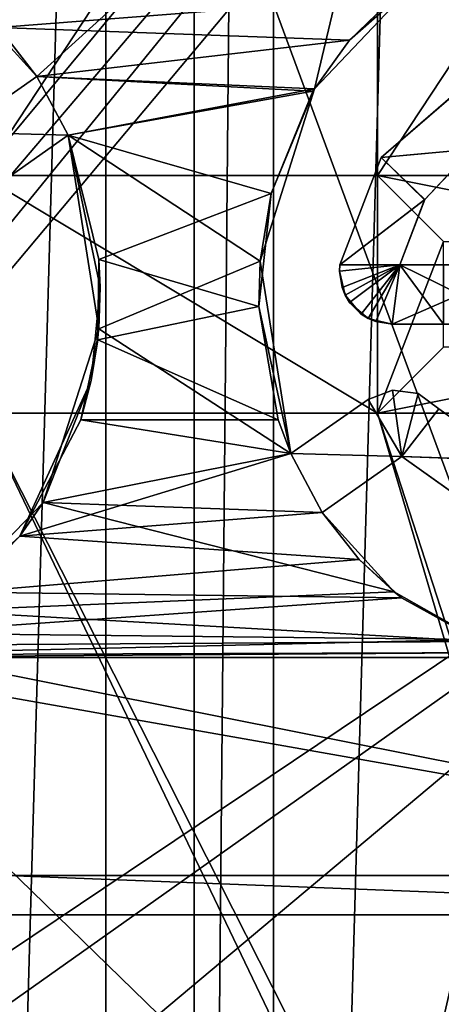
# Model space of a CAD drawing. Extents: x -3 to 104, y -79 to 161.
# Tile 128 of 203: x 59.17 to 65.55, y 41.66 to 56.57. Entities that reach past the tile are written whole.
import ezdxf

# ---------------------------------------------------------------- set-up
doc = ezdxf.new("R2010")
doc.units = 0
doc.header["$MEASUREMENT"] = 0

msp = doc.modelspace()

# ---------------------------------------------------------------- linework, layer by layer
for points in [[(61.810001, 130, -10.3), (58.099998, 0, -10.3), (58.099998, 130, -10.3)], [(61.810001, 0, -10.3), (58.099998, 0, -10.3), (61.810001, 130, -10.3)], [(61.810001, 0, -71.599998), (61.810001, 130, -71.599998), (63.009998, 130, -71.599998)], [(63.009998, 0, -71.599998), (61.810001, 0, -71.599998), (63.009998, 130, -71.599998)], [(61.810001, 130, -71.599998), (61.810001, 0, -10.3), (61.810001, 130, -10.3)], [(61.810001, 0, -71.599998), (61.810001, 0, -10.3), (61.810001, 130, -71.599998)], [(66.720001, 130, -10.3), (63.009998, 0, -10.3), (63.009998, 130, -10.3)], [(66.720001, 0, -10.3), (63.009998, 0, -10.3), (66.720001, 130, -10.3)], [(63.009998, 130, -10.3), (63.009998, 0, -71.599998), (63.009998, 130, -71.599998)], [(63.009998, 0, -10.3), (63.009998, 0, -71.599998), (63.009998, 130, -10.3)], [(39.471001, 29.076, 0.1), (39.238899, 116.759003, 0.1), (60.471001, 126.727997, 0.1)], [(39.471001, 29.076, 0.1), (60.471001, 126.727997, 0.1), (60.471001, 19.228001, 0.1)], [(60.471001, 19.228001, 17.299999), (60.471001, 126.727997, 17.299999), (72.336403, 70.811302, 17.299999)], [(60.471001, 126.727997, 17.299999), (60.471001, 19.228001, 17.299999), (60.471001, 19.228001, 0.1)], [(60.471001, 126.727997, 17.299999), (60.471001, 19.228001, 0.1), (60.471001, 126.727997, 0.1)], [(39.528702, 112.523003), (39.528702, 23.4326), (96.9217, 124.593002)], [(39.528702, 23.4326), (96.9217, 5.4074), (96.9217, 124.593002)], [(5.1713, 6.7213, -72.699997), (95.428703, 123.278999, -72.699997), (5.1713, 123.278999, -72.699997)], [(5.1713, 6.7213, -72.699997), (95.428703, 6.7213, -72.699997), (95.428703, 123.278999, -72.699997)], [(37.971001, 29.478001, 18.9), (72.336403, 70.811302, 18.9), (9.6776, 87.4431, 18.9)], [(72.509804, 70.052002, 54.099998), (9.6776, 22.179501, 54.099998), (9.6776, 87.4431, 54.099998)], [(53.037399, 83.789101, -74.699997), (69.927101, 38.094601, -74.699997), (45.672901, 38.094601, -74.699997)], [(60.995499, 83.774101, -74.699997), (69.927101, 38.094601, -74.699997), (53.037399, 83.789101, -74.699997)], [(61.6777, 83.774101, -74.699997), (69.927101, 38.094601, -74.699997), (60.995499, 83.774101, -74.699997)], [(61.9221, 83.774101, -74.699997), (69.927101, 38.094601, -74.699997), (61.6777, 83.774101, -74.699997)], [(67.884399, 83.780998, -74.699997), (69.927101, 38.094601, -74.699997), (61.9221, 83.774101, -74.699997)], [(72.509804, 70.052002, 18.9), (72.336403, 70.811302, 18.9), (37.971001, 29.478001, 18.9)], [(60.471001, 19.228001, 17.299999), (72.336403, 70.811302, 17.299999), (72.509804, 70.052002, 17.299999)], [(72.509804, 70.052002, 54.099998), (10.1631, 21.570601, 54.099998), (9.6776, 22.179501, 54.099998)], [(72.509804, 21.570601, 54.099998), (10.1631, 21.570601, 54.099998), (72.509804, 70.052002, 54.099998)], [(39.238899, 29.196899, 18.9), (72.509804, 70.052002, 18.9), (37.971001, 29.478001, 18.9)], [(72.9953, 69.4431, 18.9), (72.509804, 70.052002, 18.9), (39.238899, 29.196899, 18.9)], [(72.509804, 70.052002, 17.299999), (72.9953, 69.4431, 17.299999), (60.471001, 19.228001, 17.299999)], [(80.207298, 56.689499, 18.9), (72.9953, 69.4431, 18.9), (39.238899, 29.196899, 18.9)], [(72.9953, 69.4431, 17.299999), (72.9953, 22.179501, 17.299999), (60.471001, 19.228001, 17.299999)], [(58.586399, 54.2113, 55.700001), (64.586403, 54.2113, 55.700001), (64.586403, 63.311298, 55.700001)], [(58.586399, 54.2113, 55.700001), (64.586403, 63.311298, 55.700001), (58.586399, 63.311298, 55.700001)], [(64.586403, 54.2113, 55.700001), (70.586403, 63.311298, 55.700001), (64.586403, 63.311298, 55.700001)], [(64.586403, 54.2113, 55.700001), (70.586403, 54.2113, 55.700001), (70.586403, 63.311298, 55.700001)], [(58.341301, 56.9058, 70.867104), (59.426701, 55.710701, 70.868797), (64.835701, 60.609798, 70.6381)], [(59.426701, 55.710701, 70.868797), (63.629398, 55.5228, 70.786003), (64.835701, 60.609798, 70.6381)], [(64.835701, 60.609798, 70.6381), (63.629398, 55.5228, 70.786003), (65.194199, 57.174702, 70.720497)], [(63.629398, 55.5228, 70.786003), (64.158798, 56.2616, 70.061203), (65.194199, 57.174702, 70.720497)], [(64.158798, 56.2616, 70.061203), (64.839996, 56.9221, 70.0326), (65.194199, 57.174702, 70.720497)], [(58.844002, 56.450699, 70.166), (59.426701, 55.710701, 70.868797), (58.341301, 56.9058, 70.867104)], [(58.844002, 56.450699, 69.215599), (58.501499, 56.7808, 69.215202), (64.839996, 56.9221, 69.0821)], [(64.158798, 56.2616, 69.110703), (58.844002, 56.450699, 69.215599), (64.839996, 56.9221, 69.0821)], [(64.158798, 56.2616, 69.110703), (64.839996, 56.9221, 70.0326), (64.158798, 56.2616, 70.061203)], [(64.158798, 56.2616, 69.110703), (64.839996, 56.9221, 69.0821), (64.839996, 56.9221, 70.0326)], [(40.2691, 28.4063, 18.9), (80.207298, 56.689499, 18.9), (39.238899, 29.196899, 18.9)], [(72.9953, 22.179501, 18.9), (80.207298, 56.689499, 18.9), (40.2691, 28.4063, 18.9)], [(64.158798, 56.2616, 69.110703), (59.426701, 55.710701, 69.218102), (58.844002, 56.450699, 69.215599)], [(58.844002, 56.450699, 70.166), (59.426701, 55.710701, 70.168602), (59.426701, 55.710701, 70.868797)], [(58.844002, 56.450699, 69.215599), (59.426701, 55.710701, 69.218102), (58.844002, 56.450699, 70.166)], [(58.844002, 56.450699, 70.166), (59.426701, 55.710701, 69.218102), (59.426701, 55.710701, 70.168602)], [(63.606998, 55.4869, 69.136398), (59.426701, 55.710701, 69.218102), (64.158798, 56.2616, 69.110703)], [(63.606998, 55.4869, 69.136398), (64.158798, 56.2616, 69.110703), (64.158798, 56.2616, 70.061203)], [(63.606998, 55.4869, 69.136398), (64.158798, 56.2616, 70.061203), (63.629398, 55.5228, 70.786003)], [(58.219898, 54.8657, 70.903099), (59.900799, 54.8218, 70.873199), (59.426701, 55.710701, 70.868797)], [(58.219898, 54.8657, 70.203201), (59.426701, 55.710701, 70.168602), (59.900799, 54.821899, 70.173302)], [(58.219898, 54.8657, 70.903099), (59.426701, 55.710701, 70.868797), (58.219898, 54.8657, 70.203201)], [(58.219898, 54.8657, 70.203201), (59.426701, 55.710701, 70.868797), (59.426701, 55.710701, 70.168602)], [(59.426701, 55.710701, 70.868797), (59.900799, 54.8218, 70.873199), (63.629398, 55.5228, 70.786003)], [(63.606998, 55.4869, 69.136398), (59.900799, 54.821899, 69.222801), (59.426701, 55.710701, 69.218102)], [(59.426701, 55.710701, 69.218102), (59.900799, 54.821899, 69.222801), (59.426701, 55.710701, 70.168602)], [(59.426701, 55.710701, 70.168602), (59.900799, 54.821899, 69.222801), (59.900799, 54.821899, 70.173302)], [(64.641502, 54.481701, 70.077904), (64.642303, 54.4828, 70.778099), (65.955299, 55.620399, 70.730301)], [(65.951401, 55.6185, 70.030098), (64.641502, 54.481701, 70.077904), (65.955299, 55.620399, 70.730301)], [(64.641502, 54.481701, 70.077904), (65.951401, 55.6185, 70.030098), (66.022003, 54.611801, 70.043198)], [(64.642303, 54.4828, 70.778099), (66.0187, 54.609402, 70.743599), (65.955299, 55.620399, 70.730301)], [(59.900799, 54.8218, 70.873199), (62.8055, 52.915699, 70.833), (63.629398, 55.5228, 70.786003)], [(62.974998, 53.937099, 69.170898), (59.900799, 54.821899, 69.222801), (63.606998, 55.4869, 69.136398)], [(62.974998, 53.937099, 69.170898), (63.629398, 55.5228, 70.786003), (62.8055, 52.915699, 70.833)], [(62.974998, 53.937099, 69.170898), (63.606998, 55.4869, 69.136398), (63.629398, 55.5228, 70.786003)], [(58.219898, 54.8657, 70.903099), (58.729599, 54.001801, 70.904701), (59.900799, 54.8218, 70.873199)], [(58.729599, 54.001801, 70.205101), (58.219898, 54.8657, 70.203201), (59.900799, 54.821899, 70.173302)], [(59.900799, 54.8218, 70.873199), (58.729599, 54.001801, 70.205101), (59.900799, 54.821899, 70.173302)], [(59.900799, 54.8218, 70.873199), (58.729599, 54.001801, 70.904701), (58.729599, 54.001801, 70.205101)], [(62.974998, 53.937099, 69.170898), (60.363602, 52.940601, 69.234001), (59.900799, 54.821899, 69.222801)], [(59.900799, 54.821899, 69.222801), (60.363602, 52.940601, 69.234001), (59.900799, 54.821899, 70.173302)], [(59.900799, 54.821899, 70.173302), (60.363602, 52.940601, 69.234001), (60.385502, 52.518501, 70.187401)], [(59.900799, 54.821899, 70.173302), (60.385502, 52.518501, 70.187401), (59.900799, 54.8218, 70.873199)], [(59.900799, 54.8218, 70.873199), (60.366299, 51.888699, 70.889297), (62.8055, 52.915699, 70.833)], [(59.900799, 54.8218, 70.873199), (60.385502, 52.518501, 70.187401), (60.366299, 51.888699, 70.889297)], [(64.641502, 54.481701, 70.077904), (66.022003, 54.611801, 70.043198), (65.301498, 53.849701, 70.069801)], [(64.642303, 54.4828, 70.778099), (65.298401, 53.8447, 70.770203), (66.0187, 54.609402, 70.743599)], [(65.298401, 53.8447, 70.770203), (65.301498, 53.849701, 70.069801), (66.0187, 54.609402, 70.743599)], [(65.301498, 53.849701, 70.069801), (66.022003, 54.611801, 70.043198), (66.0187, 54.609402, 70.743599)], [(64.642303, 54.4828, 70.778099), (64.014603, 52.861198, 70.808197), (65.298401, 53.8447, 70.770203)], [(64.014702, 52.861198, 70.108803), (64.014603, 52.861198, 70.808197), (64.642303, 54.4828, 70.778099)], [(64.641502, 54.481701, 70.077904), (64.014702, 52.861198, 70.108803), (64.642303, 54.4828, 70.778099)], [(64.014702, 52.861198, 70.108803), (64.641502, 54.481701, 70.077904), (65.301498, 53.849701, 70.069801)], [(58.586399, 54.2113, 55.700001), (64.586403, 50.611301, 55.700001), (64.586403, 54.2113, 55.700001)], [(58.586399, 50.611301, 55.700001), (64.586403, 50.611301, 55.700001), (58.586399, 54.2113, 55.700001)], [(64.586403, 54.2113, 55.700001), (64.586403, 54.2113, 57.200001), (70.586403, 54.2113, 55.700001)], [(70.586403, 54.2113, 55.700001), (64.586403, 54.2113, 57.200001), (70.586403, 54.2113, 57.200001)], [(64.586403, 50.611301, 55.700001), (64.586403, 50.611301, 57.200001), (64.586403, 54.2113, 55.700001)], [(64.586403, 54.2113, 55.700001), (64.586403, 50.611301, 57.200001), (64.586403, 54.2113, 57.200001)], [(69.586403, 53.2113, 57.5), (64.586403, 54.2113, 57.200001), (65.586403, 53.2113, 57.5)], [(70.586403, 54.2113, 57.200001), (64.586403, 54.2113, 57.200001), (69.586403, 53.2113, 57.5)], [(64.586403, 54.2113, 57.200001), (64.586403, 50.611301, 57.200001), (65.586403, 53.2113, 57.5)], [(62.7892, 52.229099, 69.189201), (60.363602, 52.940601, 69.234001), (62.974998, 53.937099, 69.170898)], [(62.7892, 52.229099, 69.189201), (62.974998, 53.937099, 69.170898), (62.8055, 52.915699, 70.833)], [(64.014603, 52.861198, 70.808197), (64.924202, 52.861301, 70.787201), (65.298401, 53.8447, 70.770203)], [(64.014702, 52.861198, 70.108803), (65.301498, 53.849701, 70.069801), (64.924202, 52.861301, 70.087799)], [(64.924202, 52.861301, 70.087799), (65.301498, 53.849701, 70.069801), (65.298401, 53.8447, 70.770203)], [(64.924202, 52.861301, 70.787201), (64.924202, 52.861301, 70.087799), (65.298401, 53.8447, 70.770203)], [(65.586403, 53.2113, 57.5), (64.586403, 50.611301, 57.200001), (65.586403, 51.611301, 57.5)], [(62.7892, 52.229099, 69.189201), (60.348801, 51.721901, 69.2416), (60.363602, 52.940601, 69.234001)], [(60.363602, 52.940601, 69.234001), (60.348801, 51.721901, 69.2416), (60.385502, 52.518501, 70.187401)], [(60.366299, 51.888699, 70.889297), (63.271999, 50.000702, 70.834801), (62.8055, 52.915699, 70.833)], [(63.271999, 50.000702, 70.134102), (62.7892, 52.229099, 69.189201), (62.8055, 52.915699, 70.833)], [(63.271999, 50.000702, 70.134102), (62.8055, 52.915699, 70.833), (63.271999, 50.000702, 70.834801)], [(64.0084, 52.761299, 70.808601), (64.0476, 52.514099, 70.810303), (64.924202, 52.861301, 70.787201)], [(64.014603, 52.861198, 70.808197), (64.0084, 52.761299, 70.808601), (64.924202, 52.861301, 70.787201)], [(64.0084, 52.761299, 70.109596), (64.014702, 52.861198, 70.108803), (64.924202, 52.861301, 70.087799)], [(64.095596, 52.398102, 70.110001), (64.0084, 52.761299, 70.109596), (64.924202, 52.861301, 70.087799)], [(64.0084, 52.761299, 70.109596), (64.0084, 52.761299, 70.808601), (64.014603, 52.861198, 70.808197)], [(64.014702, 52.861198, 70.108803), (64.0084, 52.761299, 70.109596), (64.014603, 52.861198, 70.808197)], [(64.0476, 52.514099, 70.810303), (64.161201, 52.2911, 70.809402), (64.924202, 52.861301, 70.787201)], [(64.338203, 52.114101, 70.106201), (64.095596, 52.398102, 70.110001), (64.924202, 52.861301, 70.087799)], [(64.161201, 52.2911, 70.809402), (64.445198, 52.0485, 70.804199), (64.924202, 52.861301, 70.787201)], [(64.338203, 52.114101, 70.106201), (64.924202, 52.861301, 70.087799), (64.561096, 52.0005, 70.101601)], [(64.924202, 52.861301, 70.787201), (64.445198, 52.0485, 70.804199), (64.808403, 51.9613, 70.795403)], [(64.561096, 52.0005, 70.101601), (64.924202, 52.861301, 70.087799), (64.808403, 51.9613, 70.095901)], [(64.924202, 52.861301, 70.787201), (64.808403, 51.9613, 70.795403), (65.836403, 52.411301, 70.766899)], [(64.808403, 51.9613, 70.095901), (64.924202, 52.861301, 70.087799), (65.586403, 51.9613, 70.077499)], [(64.924202, 52.861301, 70.787201), (65.836403, 52.411301, 70.766899), (65.895203, 52.861301, 70.764)], [(64.924202, 52.861301, 70.087799), (64.924202, 52.861301, 70.787201), (65.586403, 52.861301, 70.071999)], [(65.586403, 52.861301, 70.071999), (64.924202, 52.861301, 70.787201), (65.895203, 52.861301, 70.764)], [(65.586403, 51.9613, 70.077499), (64.924202, 52.861301, 70.087799), (65.586403, 52.861301, 70.071999)], [(64.0084, 52.761299, 70.109596), (64.0476, 52.514099, 70.810303), (64.0084, 52.761299, 70.808601)], [(64.0084, 52.761299, 70.109596), (64.095596, 52.398102, 70.110001), (64.0476, 52.514099, 70.810303)], [(60.385502, 52.518501, 70.187401), (60.348801, 51.721901, 69.2416), (60.249699, 51.108002, 70.195702)], [(60.385502, 52.518501, 70.187401), (60.249699, 51.108002, 70.195702), (60.366299, 51.888699, 70.889297)], [(64.095596, 52.398102, 70.110001), (64.161201, 52.2911, 70.809402), (64.0476, 52.514099, 70.810303)], [(64.095596, 52.398102, 70.110001), (64.338203, 52.114101, 70.106201), (64.161201, 52.2911, 70.809402)], [(64.808403, 51.9613, 70.795403), (65.895203, 51.9613, 70.769501), (65.836403, 52.411301, 70.766899)], [(63.080799, 50.514599, 69.187897), (60.348801, 51.721901, 69.2416), (62.7892, 52.229099, 69.189201)], [(63.080799, 50.514599, 69.187897), (62.7892, 52.229099, 69.189201), (63.271999, 50.000702, 70.134102)], [(64.338203, 52.114101, 70.106201), (64.445198, 52.0485, 70.804199), (64.161201, 52.2911, 70.809402)], [(64.338203, 52.114101, 70.106201), (64.561096, 52.0005, 70.101601), (64.445198, 52.0485, 70.804199)], [(64.561096, 52.0005, 70.101601), (64.808403, 51.9613, 70.795403), (64.445198, 52.0485, 70.804199)], [(60.366299, 51.888699, 70.889297), (59.521, 49.259201, 70.912903), (63.271999, 50.000702, 70.834801)], [(60.366299, 51.888699, 70.889297), (60.249699, 51.108002, 70.195702), (59.521, 49.259201, 70.912903)], [(64.561096, 52.0005, 70.101601), (64.808403, 51.9613, 70.095901), (64.808403, 51.9613, 70.795403)], [(65.586403, 51.9613, 70.077499), (64.808403, 51.9613, 70.795403), (64.808403, 51.9613, 70.095901)], [(65.895203, 51.9613, 70.769501), (64.808403, 51.9613, 70.795403), (65.586403, 51.9613, 70.077499)], [(63.080799, 50.514599, 69.187897), (60.091801, 50.514301, 69.2491), (60.348801, 51.721901, 69.2416)], [(60.348801, 51.721901, 69.2416), (60.091801, 50.514301, 69.2491), (60.249699, 51.108002, 70.195702)], [(64.586403, 50.611301, 57.200001), (69.586403, 51.611301, 57.5), (65.586403, 51.611301, 57.5)], [(64.586403, 50.611301, 57.200001), (70.586403, 50.611301, 57.200001), (69.586403, 51.611301, 57.5)], [(60.091801, 50.514301, 69.2491), (59.168598, 48.750401, 70.216599), (60.249699, 51.108002, 70.195702)], [(60.249699, 51.108002, 70.195702), (59.168598, 48.750401, 70.216599), (59.521, 49.259201, 70.912903)], [(64.443199, 50.820702, 70.807503), (64.952904, 49.956902, 70.7966), (64.809502, 50.959999, 70.798897)], [(64.809502, 50.959999, 70.098701), (64.952797, 49.956902, 70.095901), (64.443199, 50.820702, 70.1073)], [(64.443199, 50.820702, 70.1073), (64.443199, 50.820702, 70.807503), (64.809502, 50.959999, 70.798897)], [(64.809502, 50.959999, 70.098701), (64.443199, 50.820702, 70.1073), (64.809502, 50.959999, 70.798897)], [(64.809502, 50.959999, 70.798897), (64.952904, 49.956902, 70.7966), (65.198097, 50.9086, 70.789803)], [(65.198097, 50.9086, 70.0896), (64.952797, 49.956902, 70.095901), (64.809502, 50.959999, 70.098701)], [(64.809502, 50.959999, 70.098701), (64.809502, 50.959999, 70.798897), (65.198097, 50.9086, 70.789803)], [(65.198097, 50.9086, 70.0896), (64.809502, 50.959999, 70.098701), (65.198097, 50.9086, 70.789803)], [(65.515602, 50.678799, 70.082199), (64.952797, 49.956902, 70.095901), (65.198097, 50.9086, 70.0896)], [(65.198097, 50.9086, 70.789803), (64.952904, 49.956902, 70.7966), (65.515503, 50.678799, 70.782501)], [(65.198097, 50.9086, 70.0896), (65.198097, 50.9086, 70.789803), (65.515503, 50.678799, 70.782501)], [(65.515602, 50.678799, 70.082199), (65.198097, 50.9086, 70.0896), (65.515503, 50.678799, 70.782501)], [(63.271999, 50.000702, 70.834801), (64.952904, 49.956902, 70.7966), (64.443199, 50.820702, 70.807503)], [(64.952797, 49.956902, 70.095901), (63.271999, 50.000702, 70.134102), (64.443199, 50.820702, 70.1073)], [(63.271999, 50.000702, 70.834801), (64.443199, 50.820702, 70.807503), (63.271999, 50.000702, 70.134102)], [(63.271999, 50.000702, 70.134102), (64.443199, 50.820702, 70.807503), (64.443199, 50.820702, 70.1073)], [(10.3364, 20.8113, 55.700001), (72.336403, 20.8113, 55.700001), (40.586399, 50.611301, 55.700001)], [(40.586399, 50.611301, 55.700001), (72.336403, 20.8113, 55.700001), (46.586399, 50.611301, 55.700001)], [(72.509804, 21.570601, 55.700001), (52.586399, 50.611301, 55.700001), (46.586399, 50.611301, 55.700001)], [(72.336403, 20.8113, 55.700001), (72.509804, 21.570601, 55.700001), (46.586399, 50.611301, 55.700001)], [(72.509804, 21.570601, 55.700001), (58.586399, 50.611301, 55.700001), (52.586399, 50.611301, 55.700001)], [(72.9953, 22.179501, 55.700001), (64.586403, 50.611301, 55.700001), (58.586399, 50.611301, 55.700001)], [(72.509804, 21.570601, 55.700001), (72.9953, 22.179501, 55.700001), (58.586399, 50.611301, 55.700001)], [(73.696999, 22.517401, 55.700001), (70.586403, 50.611301, 55.700001), (64.586403, 50.611301, 55.700001)], [(72.9953, 22.179501, 55.700001), (73.696999, 22.517401, 55.700001), (64.586403, 50.611301, 55.700001)], [(70.586403, 50.611301, 57.200001), (64.586403, 50.611301, 55.700001), (70.586403, 50.611301, 55.700001)], [(64.586403, 50.611301, 57.200001), (64.586403, 50.611301, 55.700001), (70.586403, 50.611301, 57.200001)], [(66.6017, 49.8974, 70.055901), (64.952797, 49.956902, 70.095901), (65.515602, 50.678799, 70.082199)], [(65.515503, 50.678799, 70.782501), (64.952904, 49.956902, 70.7966), (66.595497, 49.899799, 70.756104)], [(66.595497, 49.899799, 70.756104), (65.515602, 50.678799, 70.082199), (65.515503, 50.678799, 70.782501)], [(66.6017, 49.8974, 70.055901), (65.515602, 50.678799, 70.082199), (66.595497, 49.899799, 70.756104)], [(59.168598, 48.750401, 69.266502), (60.091801, 50.514301, 69.2491), (63.271999, 50.000702, 69.1838)], [(60.091801, 50.514301, 69.2491), (59.168598, 48.750401, 69.266502), (59.168598, 48.750401, 70.216599)], [(63.080799, 50.514599, 69.187897), (63.271999, 50.000702, 69.1838), (60.091801, 50.514301, 69.2491)], [(63.271999, 50.000702, 69.1838), (63.080799, 50.514599, 69.187897), (63.271999, 50.000702, 70.134102)], [(63.745998, 49.111801, 69.173302), (59.168598, 48.750401, 69.266502), (63.271999, 50.000702, 69.1838)], [(59.521, 49.259201, 70.912903), (63.745998, 49.111801, 70.8246), (63.271999, 50.000702, 70.834801)], [(63.271999, 50.000702, 70.834801), (63.745998, 49.111801, 70.8246), (64.952904, 49.956902, 70.7966)], [(63.745998, 49.111801, 69.173302), (63.271999, 50.000702, 69.1838), (63.745998, 49.111801, 70.123497)], [(63.745998, 49.111801, 70.123497), (63.271999, 50.000702, 69.1838), (63.271999, 50.000702, 70.134102)], [(64.952797, 49.956902, 70.095901), (63.745998, 49.111801, 70.123497), (63.271999, 50.000702, 70.134102)], [(64.952904, 49.956902, 70.7966), (63.745998, 49.111801, 70.123497), (64.952797, 49.956902, 70.095901)], [(64.952904, 49.956902, 70.7966), (63.745998, 49.111801, 70.8246), (63.745998, 49.111801, 70.123497)], [(66.127502, 49.120201, 70.067596), (64.952797, 49.956902, 70.095901), (66.6017, 49.8974, 70.055901)], [(64.952797, 49.956902, 70.095901), (66.123398, 49.122101, 70.7677), (64.952904, 49.956902, 70.7966)], [(64.952797, 49.956902, 70.095901), (66.127502, 49.120201, 70.067596), (66.123398, 49.122101, 70.7677)], [(64.952904, 49.956902, 70.7966), (66.123398, 49.122101, 70.7677), (66.595497, 49.899799, 70.756104)], [(59.521, 49.259201, 70.912903), (57.933102, 47.619499, 70.941498), (64.8358, 47.9095, 70.801903)], [(59.168598, 48.750401, 70.216599), (57.933102, 47.619499, 70.941498), (59.521, 49.259201, 70.912903)], [(59.521, 49.259201, 70.912903), (64.8358, 47.9095, 70.801903), (63.745998, 49.111801, 70.8246)], [(64.305603, 48.396301, 69.160599), (59.168598, 48.750401, 69.266502), (63.745998, 49.111801, 69.173302)], [(64.8358, 47.9095, 70.801903), (63.745998, 49.111801, 70.123497), (63.745998, 49.111801, 70.8246)], [(64.305603, 48.396301, 69.160599), (63.745998, 49.111801, 69.173302), (63.745998, 49.111801, 70.123497)], [(64.305603, 48.396301, 69.160599), (63.745998, 49.111801, 70.123497), (64.8358, 47.9095, 70.801903)], [(59.168598, 48.750401, 70.216599), (58.3372, 47.903999, 69.281303), (57.933102, 47.619499, 70.941498)], [(64.305603, 48.396301, 69.160599), (58.3372, 47.903999, 69.281303), (59.168598, 48.750401, 69.266502)], [(59.168598, 48.750401, 69.266502), (58.3372, 47.903999, 69.281303), (59.168598, 48.750401, 70.216599)], [(64.946602, 47.818001, 69.145599), (58.3372, 47.903999, 69.281303), (64.305603, 48.396301, 69.160599)], [(64.946602, 47.818001, 69.145599), (64.305603, 48.396301, 69.160599), (64.8358, 47.9095, 70.801903)], [(64.946602, 47.818001, 69.145599), (57.314701, 47.2803, 69.298698), (58.3372, 47.903999, 69.281303)], [(57.933102, 47.619499, 70.941498), (66.166397, 47.158001, 70.769501), (64.8358, 47.9095, 70.801903)], [(64.946602, 47.818001, 69.145599), (64.8358, 47.9095, 70.801903), (66.166397, 47.158001, 70.769501)], [(66.086502, 47.186699, 69.118202), (57.314701, 47.2803, 69.298698), (64.946602, 47.818001, 69.145599)], [(66.086502, 47.186699, 69.118202), (64.946602, 47.818001, 69.145599), (66.166397, 47.158001, 70.769501)], [(56.770699, 47.094002, 70.960297), (66.166397, 47.158001, 70.769501), (57.933102, 47.619499, 70.941498)], [(66.086502, 47.186699, 69.118202), (56.1903, 46.955002, 69.316803), (57.314701, 47.2803, 69.298698)], [(66.772598, 46.990898, 69.101196), (56.1903, 46.955002, 69.316803), (66.086502, 47.186699, 69.118202)], [(56.770699, 47.094002, 70.960297), (74.2864, 43.611301, 70.537003), (66.166397, 47.158001, 70.769501)], [(55.586399, 46.913502, 70.977402), (74.2864, 43.611301, 70.537003), (56.770699, 47.094002, 70.960297)], [(66.772598, 46.990898, 69.101196), (55.713001, 46.9132, 69.324203), (56.1903, 46.955002, 69.316803)], [(67.712997, 46.9132, 69.077103), (55.713001, 46.9132, 69.324203), (66.772598, 46.990898, 69.101196)], [(28.3319, 43.611301, 71.047501), (74.2864, 43.611301, 70.537003), (55.586399, 46.913502, 70.977402)], [(61.269901, 41.511299, 69.225998), (43.521, 41.511299, 69.441002), (55.713001, 46.9132, 69.324203)], [(67.712997, 46.9132, 69.077103), (61.269901, 41.511299, 69.225998), (55.713001, 46.9132, 69.324203)], [(79.012901, 41.511299, 68.724602), (61.269901, 41.511299, 69.225998), (67.712997, 46.9132, 69.077103)], [(28.3319, 43.611301, 71.047501), (43.651901, 43.611301, 71.140602), (74.2864, 43.611301, 70.537003)], [(43.651901, 43.611301, 71.140602), (58.9711, 43.611301, 70.970398), (74.2864, 43.611301, 70.537003)], [(58.9711, 43.611301, 70.970398), (74.2864, 43.611301, 70.587097), (74.2864, 43.611301, 70.537003)], [(58.9711, 43.611301, 70.970398), (74.2976, 43.0173, 70.936897), (74.2864, 43.611301, 70.587097)], [(58.977402, 43.0173, 71.320396), (74.2976, 43.0173, 70.936897), (58.9711, 43.611301, 70.970398)], [(48.506401, 13.8113, 71.459702), (74.2976, 43.0173, 70.936897), (58.977402, 43.0173, 71.320396)], [(48.506401, 13.8113, 71.459702), (79.614098, 2.542, 70.753899), (74.2976, 43.0173, 70.936897)]]:
    msp.add_3dface(points)

doc.saveas('drawing.dxf')
